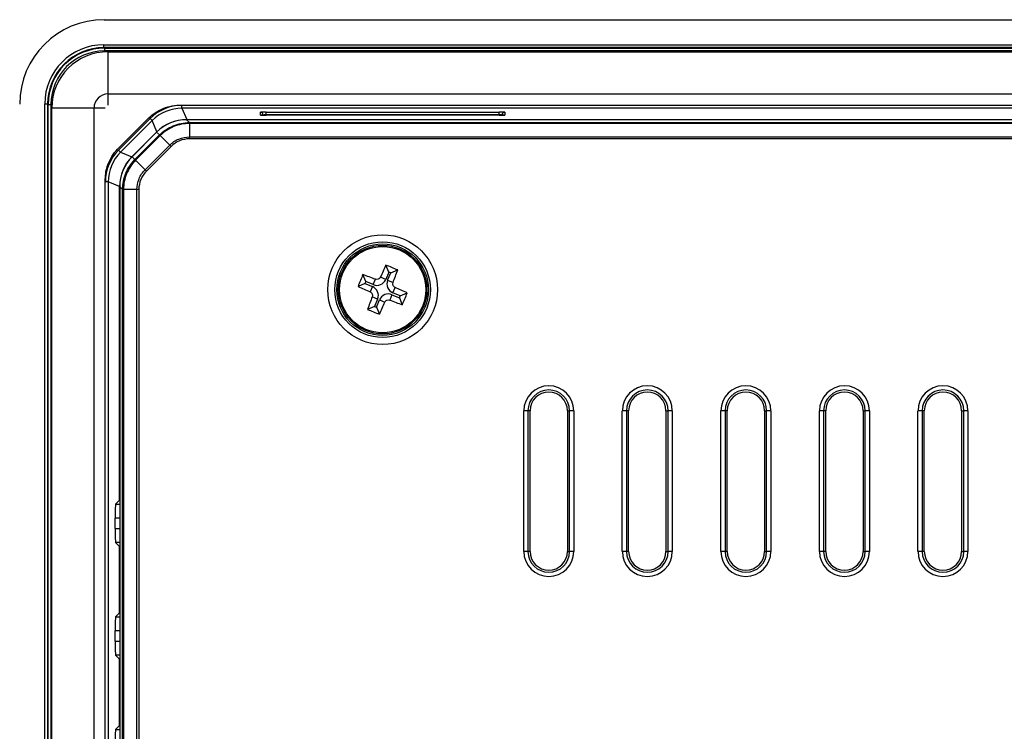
# Model space of a CAD drawing. Header units: millimetres. Extents: x 1316 to 1736, y 283 to 580.
# Tile 12 of 18: x 1606 to 1641, y 439 to 465. Entities that reach past the tile are written whole.
import ezdxf

# ---------------------------------------------------------------- set-up
doc = ezdxf.new("R2010")
doc.units = ezdxf.units.MM

msp = doc.modelspace()

# ---------------------------------------------------------------- linework, layer by layer
at = {"color": 7, "linetype": 'Continuous', "lineweight": 25}
for p, q in [((1608.75, 464.715), (1696.533, 464.715)), ((1608.743, 463.823), (1696.541, 463.823)), ((1608.743, 463.724), (1608.743, 463.823)), ((1696.541, 463.724), (1608.743, 463.724)), ((1608.743, 463.724), (1608.762, 463.704)), ((1608.762, 463.704), (1696.521, 463.704)), ((1608.762, 463.704), (1608.762, 463.604)), ((1696.521, 463.604), (1608.762, 463.604)), ((1608.892, 462.076), (1608.892, 463.576)), ((1608.892, 463.576), (1696.392, 463.576)), ((1608.892, 462.076), (1696.392, 462.076)), ((1608.892, 461.676), (1608.892, 462.076)), ((1606.644, 393.927), (1606.644, 461.725)), ((1606.644, 461.725), (1606.744, 461.725)), ((1606.744, 461.725), (1606.744, 393.927)), ((1606.763, 461.705), (1606.744, 461.725)), ((1606.763, 393.946), (1606.763, 461.705)), ((1606.763, 461.705), (1606.863, 461.705)), ((1606.863, 461.705), (1606.863, 393.946)), ((1611.413, 461.676), (1693.87, 461.676)), ((1611.514, 461.572), (1611.514, 461.672)), ((1608.392, 461.576), (1606.892, 461.576)), ((1606.892, 427.826), (1606.892, 461.576)), ((1608.392, 427.826), (1608.392, 461.576)), ((1608.792, 461.576), (1608.392, 461.576)), ((1609.231, 460.115), (1610.353, 461.237)), ((1611.514, 461.572), (1611.682, 461.168)), ((1693.769, 461.572), (1611.514, 461.572)), ((1614.304, 461.328), (1614.3, 461.425)), ((1614.4, 461.329), (1614.401, 461.322)), ((1614.5, 461.432), (1622.783, 461.432)), ((1614.5, 461.336), (1614.5, 461.432)), ((1622.783, 461.336), (1614.5, 461.336)), ((1614.5, 461.336), (1614.501, 461.321)), ((1622.779, 461.321), (1614.504, 461.321)), ((1622.779, 461.321), (1614.504, 461.321)), ((1614.504, 461.321), (1614.504, 461.321)), ((1622.779, 461.321), (1622.779, 461.321)), ((1622.783, 461.336), (1622.783, 461.432)), ((1622.783, 461.321), (1622.783, 461.336)), ((1622.883, 461.322), (1622.883, 461.329)), ((1622.983, 461.425), (1622.98, 461.328)), ((1609.263, 460.084), (1610.383, 461.204)), ((1610.454, 461.133), (1609.334, 460.013)), ((1610.454, 461.133), (1610.383, 461.204)), ((1610.621, 460.729), (1610.454, 461.133)), ((1611.677, 461.163), (1611.78, 461.06)), ((1693.605, 461.163), (1611.677, 461.163)), ((1611.682, 461.168), (1693.602, 461.168)), ((1611.781, 461.06), (1693.501, 461.06)), ((1611.782, 461.028), (1611.782, 460.551)), ((1693.5, 461.028), (1611.782, 461.028)), ((1610.621, 460.729), (1609.738, 459.846)), ((1609.743, 459.849), (1610.616, 460.723)), ((1609.846, 459.745), (1610.72, 460.62)), ((1610.743, 460.597), (1609.869, 459.722)), ((1610.72, 460.62), (1610.616, 460.723)), ((1610.743, 460.597), (1611.08, 460.26)), ((1611.782, 460.551), (1693.5, 460.551)), ((1610.206, 459.385), (1611.08, 460.26)), ((1611.128, 460.212), (1610.254, 459.338)), ((1693.5, 460.483), (1611.782, 460.483)), ((1609.334, 460.013), (1609.263, 460.084)), ((1609.334, 460.013), (1609.738, 459.846)), ((1609.743, 459.849), (1609.846, 459.745)), ((1609.869, 459.722), (1610.206, 459.385)), ((1608.792, 427.826), (1608.792, 459.055)), ((1608.895, 458.953), (1608.795, 458.953)), ((1608.895, 458.953), (1608.895, 396.698)), ((1609.299, 458.786), (1608.895, 458.953)), ((1609.299, 447.648), (1609.299, 458.786)), ((1609.408, 458.686), (1609.304, 458.789)), ((1609.304, 458.789), (1609.304, 396.861)), ((1609.408, 396.966), (1609.408, 458.685)), ((1609.916, 458.684), (1609.439, 458.684)), ((1609.439, 458.684), (1609.439, 396.966)), ((1609.916, 396.966), (1609.916, 458.684)), ((1609.984, 458.684), (1609.984, 396.966)), ((1618.861, 455.752), (1618.759, 455.999)), ((1618.044, 455.414), (1617.942, 455.661)), ((1618.861, 455.752), (1618.751, 455.486)), ((1618.82, 455.458), (1618.93, 455.723)), ((1618.93, 455.723), (1618.861, 455.752)), ((1618.93, 455.723), (1619.177, 455.825)), ((1618.015, 455.345), (1617.769, 455.243)), ((1618.044, 455.414), (1618.015, 455.345)), ((1618.015, 455.345), (1618.281, 455.235)), ((1618.31, 455.304), (1618.044, 455.414)), ((1618.31, 455.304), (1618.389, 455.495)), ((1618.751, 455.486), (1618.56, 455.566)), ((1618.82, 455.458), (1619.011, 455.379)), ((1618.281, 455.235), (1618.202, 455.044)), ((1618.974, 454.947), (1618.895, 454.757)), ((1618.974, 454.947), (1619.239, 454.837)), ((1619.002, 455.017), (1619.082, 455.207)), ((1619.268, 454.907), (1619.002, 455.017)), ((1619.268, 454.907), (1619.515, 455.009)), ((1618.463, 454.794), (1618.273, 454.873)), ((1618.463, 454.794), (1618.353, 454.528)), ((1618.423, 454.499), (1618.533, 454.765)), ((1618.533, 454.765), (1618.723, 454.686)), ((1619.239, 454.837), (1619.268, 454.907)), ((1619.239, 454.837), (1619.341, 454.591)), ((1618.353, 454.528), (1618.107, 454.426)), ((1618.353, 454.528), (1618.423, 454.499)), ((1618.423, 454.499), (1618.525, 454.253)), ((1623.654, 445.826), (1623.654, 450.826)), ((1623.804, 450.826), (1623.654, 450.826)), ((1623.804, 450.826), (1623.804, 445.826)), ((1623.879, 450.826), (1623.804, 450.826)), ((1623.879, 445.826), (1623.879, 450.826)), ((1625.204, 450.826), (1625.28, 450.826)), ((1625.204, 450.826), (1625.204, 445.826)), ((1625.429, 450.826), (1625.28, 450.826)), ((1625.28, 445.826), (1625.28, 450.826)), ((1625.429, 450.826), (1625.429, 445.826)), ((1627.154, 445.826), (1627.154, 450.826)), ((1627.304, 450.826), (1627.154, 450.826)), ((1627.304, 450.826), (1627.304, 445.826)), ((1627.379, 450.826), (1627.304, 450.826)), ((1627.379, 445.826), (1627.379, 450.826)), ((1628.704, 450.826), (1628.78, 450.826)), ((1628.704, 450.826), (1628.704, 445.826)), ((1628.929, 450.826), (1628.78, 450.826)), ((1628.78, 445.826), (1628.78, 450.826)), ((1628.929, 450.826), (1628.929, 445.826)), ((1630.654, 445.826), (1630.654, 450.826)), ((1630.804, 450.826), (1630.654, 450.826)), ((1630.804, 450.826), (1630.804, 445.826)), ((1630.879, 450.826), (1630.804, 450.826)), ((1630.879, 445.826), (1630.879, 450.826)), ((1632.204, 450.826), (1632.28, 450.826)), ((1632.204, 450.826), (1632.204, 445.826)), ((1632.429, 450.826), (1632.28, 450.826)), ((1632.28, 445.826), (1632.28, 450.826)), ((1632.429, 450.826), (1632.429, 445.826)), ((1634.154, 445.826), (1634.154, 450.826)), ((1634.304, 450.826), (1634.154, 450.826)), ((1634.304, 450.826), (1634.304, 445.826)), ((1634.379, 450.826), (1634.304, 450.826)), ((1634.379, 445.826), (1634.379, 450.826)), ((1635.704, 450.826), (1635.78, 450.826)), ((1635.704, 450.826), (1635.704, 445.826)), ((1635.929, 450.826), (1635.78, 450.826)), ((1635.78, 445.826), (1635.78, 450.826)), ((1635.929, 450.826), (1635.929, 445.826)), ((1637.654, 445.826), (1637.654, 450.826)), ((1637.804, 450.826), (1637.654, 450.826)), ((1637.804, 450.826), (1637.804, 445.826)), ((1637.879, 450.826), (1637.804, 450.826)), ((1637.879, 445.826), (1637.879, 450.826)), ((1639.204, 450.826), (1639.28, 450.826)), ((1639.204, 450.826), (1639.204, 445.826)), ((1639.429, 450.826), (1639.28, 450.826)), ((1639.28, 445.826), (1639.28, 450.826)), ((1639.429, 450.826), (1639.429, 445.826)), ((1609.159, 447.508), (1609.299, 447.648)), ((1609.299, 447.648), (1609.304, 447.648)), ((1609.159, 447.508), (1609.304, 447.508)), ((1609.142, 446.643), (1609.142, 447.008)), ((1609.304, 447.008), (1609.142, 447.008)), ((1609.142, 446.643), (1609.304, 446.643)), ((1609.299, 446.003), (1609.159, 446.144)), ((1609.304, 446.144), (1609.159, 446.144)), ((1609.299, 446.003), (1609.304, 446.003)), ((1609.299, 443.648), (1609.299, 446.003)), ((1623.804, 445.826), (1623.654, 445.826)), ((1623.879, 445.826), (1623.804, 445.826)), ((1625.204, 445.826), (1625.28, 445.826)), ((1625.429, 445.826), (1625.28, 445.826)), ((1627.304, 445.826), (1627.154, 445.826)), ((1627.379, 445.826), (1627.304, 445.826)), ((1628.704, 445.826), (1628.78, 445.826)), ((1628.929, 445.826), (1628.78, 445.826)), ((1630.804, 445.826), (1630.654, 445.826)), ((1630.879, 445.826), (1630.804, 445.826)), ((1632.204, 445.826), (1632.28, 445.826)), ((1632.429, 445.826), (1632.28, 445.826)), ((1634.304, 445.826), (1634.154, 445.826)), ((1634.379, 445.826), (1634.304, 445.826)), ((1635.704, 445.826), (1635.78, 445.826)), ((1635.929, 445.826), (1635.78, 445.826)), ((1637.804, 445.826), (1637.654, 445.826)), ((1637.879, 445.826), (1637.804, 445.826)), ((1639.204, 445.826), (1639.28, 445.826)), ((1639.429, 445.826), (1639.28, 445.826)), ((1609.159, 443.508), (1609.299, 443.648)), ((1609.159, 443.508), (1609.304, 443.508)), ((1609.299, 443.648), (1609.304, 443.648)), ((1609.142, 442.643), (1609.142, 443.008)), ((1609.304, 443.008), (1609.142, 443.008)), ((1609.142, 442.643), (1609.304, 442.643)), ((1609.299, 442.003), (1609.159, 442.144)), ((1609.304, 442.144), (1609.159, 442.144)), ((1609.299, 442.003), (1609.304, 442.003)), ((1609.299, 439.648), (1609.299, 442.003)), ((1609.159, 439.508), (1609.299, 439.648)), ((1609.299, 439.648), (1609.304, 439.648)), ((1609.159, 439.508), (1609.304, 439.508))]:
    msp.add_line(p, q, dxfattribs=at)
at = {"color": 7, "linetype": 'Continuous', "lineweight": 25, "flags": 128}
for points in [[(1614.304, 461.328), (1614.323, 461.326), (1614.325, 461.326)], [(1622.96, 461.326), (1622.961, 461.326), (1622.98, 461.328)]]:
    msp.add_lwpolyline(points, dxfattribs=at)
at = {"color": 7, "linetype": 'Continuous', "lineweight": 25}
for radius in [1.949, 1.699, 1.627, 1.574, 1.533]:
    msp.add_circle((1618.642, 455.126), radius, dxfattribs=at)
for centre, radius, start, end in [((1608.892, 461.576), 2, 90, 180), ((1608.892, 461.576), 0.5, 90, 180), ((1614.3, 461.325), 0.1, 2.0167, 90.0195), ((1622.983, 461.325), 0.1, 89.9805, 177.9833), ((1611.289, 461.031), 0.493, 359.6404, 3.3339), ((1609.436, 459.178), 0.493, 266.6662, 270.3596), ((1633.258, 449.083), 16.064, 154.5024, 156.2023), ((1612.472, 440.246), 16.961, 66.7129, 68.2418), ((1633.521, 448.956), 16.961, 156.7129, 158.2418), ((1612.567, 440.522), 16.064, 68.7523, 70.4523), ((1604.038, 461.2), 16.064, 338.7523, 340.4523), ((1618.439, 455.616), 0.338, 247.4773, 337.4773), ((1619.132, 455.328), 0.338, 157.4773, 247.4773), ((1624.684, 469.742), 16.064, 244.5024, 246.2023), ((1618.152, 454.923), 0.338, 337.4773, 67.4773), ((1618.844, 454.636), 0.338, 67.4773, 157.4773), ((1612.599, 440.509), 16.064, 64.5024, 66.2023), ((1603.762, 461.296), 16.961, 336.7129, 338.2418), ((1633.245, 449.051), 16.064, 158.7523, 160.4523), ((1604.025, 461.168), 16.064, 334.5024, 336.2023), ((1624.716, 469.729), 16.064, 248.7523, 250.4523), ((1624.812, 470.005), 16.961, 246.7129, 248.2418), ((1624.542, 450.826), 0.887, 0, 180), ((1624.542, 450.826), 0.738, 0, 180), ((1624.542, 450.826), 0.663, 0, 180), ((1628.042, 450.826), 0.887, 0, 180), ((1628.042, 450.826), 0.738, 0, 180), ((1628.042, 450.826), 0.663, 0, 180), ((1631.542, 450.826), 0.887, 0, 180), ((1631.542, 450.826), 0.738, 0, 180), ((1631.542, 450.826), 0.663, 0, 180), ((1635.042, 450.826), 0.887, 0, 180), ((1635.042, 450.826), 0.738, 0, 180), ((1635.042, 450.826), 0.663, 0, 180), ((1638.542, 450.826), 0.887, 0, 180), ((1638.542, 450.826), 0.738, 0, 180), ((1638.542, 450.826), 0.663, 0, 180), ((1624.542, 445.826), 0.887, 180, 0), ((1624.542, 445.826), 0.738, 180, 0), ((1624.542, 445.826), 0.663, 180, 0), ((1628.042, 445.826), 0.887, 180, 0), ((1628.042, 445.826), 0.738, 180, 0), ((1628.042, 445.826), 0.663, 180, 0), ((1631.542, 445.826), 0.887, 180, 0), ((1631.542, 445.826), 0.738, 180, 0), ((1631.542, 445.826), 0.663, 180, 0), ((1635.042, 445.826), 0.887, 180, 0), ((1635.042, 445.826), 0.738, 180, 0), ((1635.042, 445.826), 0.663, 180, 0), ((1638.542, 445.826), 0.887, 180, 0), ((1638.542, 445.826), 0.738, 180, 0), ((1638.542, 445.826), 0.663, 180, 0)]:
    msp.add_arc(centre, radius, start, end, dxfattribs=at)
for centre, major_axis, ratio, start_param, end_param in [((1608.754, 461.714), (-2.124, 2.124), 0.998783, 5.498396, 7.067974), ((1608.745, 461.722), (-1.487, 1.487), 0.998783, 5.498396, 7.067974), ((1608.745, 461.722), (1.416, -1.416), 0.998661, 2.356803, 3.926382), ((1608.764, 461.703), (1.416, -1.416), 0.998904, 2.356803, 3.926382), ((1608.764, 461.703), (-1.345, 1.345), 0.998783, 5.498396, 7.067974), ((1611.515, 460.071), (0.613, -1.479), 0.999286, 2.749146, 3.534039), ((1611.515, 460.071), (-0.574, 1.387), 0.999191, 5.890739, 6.675632), ((1614.5, 461.425), (0.2, 0), 0.034963, 1.573238, 3.142817), ((1614.504, 461.328), (0.2, 0), 0.034878, 3.142811, 3.967191), ((1614.504, 461.328), (0.2, 0), 0.034878, 3.967191, 4.712389), ((1614.5, 461.325), (0.1, -0.004), 0.104374, 1.579394, 3.148972), ((1622.779, 461.328), (0.2, 0), 0.034878, 4.712389, 5.556294), ((1622.783, 461.425), (0.2, 0), 0.034963, 6.281961, 7.85154), ((1622.783, 461.325), (0.1, 0.004), 0.104374, 6.275806, 7.845384), ((1622.779, 461.328), (0.2, 0), 0.034878, 5.556294, 6.281967), ((1611.679, 459.662), (-1.062, 1.062), 0.998783, 5.498396, 6.283794), ((1611.682, 459.667), (0.574, -1.387), 0.999286, 2.749146, 3.534039), ((1610.396, 458.953), (-1.479, 0.613), 0.999286, 5.890739, 6.675632), ((1610.396, 458.953), (1.387, -0.574), 0.999191, 2.749146, 3.534039), ((1610.8, 458.785), (-1.387, 0.574), 0.999286, 5.890739, 6.675632), ((1610.805, 458.787), (1.062, -1.062), 0.998783, 3.142202, 3.926382), ((1609.16, 447.008), (0, 0.5), 0.034921, 0.034907, 1.570796), ((1609.16, 446.643), (0, 0.5), 0.034921, 1.570796, 3.106686), ((1609.16, 443.008), (0, 0.5), 0.034921, 0.034907, 1.570796), ((1609.16, 442.643), (0, 0.5), 0.034921, 1.570796, 3.106686), ((1609.16, 439.008), (0, 0.5), 0.034921, 0.034907, 1.570796)]:
    msp.add_ellipse(centre, major_axis=major_axis, ratio=ratio, start_param=start_param, end_param=end_param, dxfattribs=at)
for points, knots in [([(1610.353, 461.237), (1610.413, 461.297), (1610.542, 461.403), (1610.792, 461.547), (1611.093, 461.65), (1611.304, 461.676), (1611.413, 461.676)], [0, 0, 0, 0, 0.222901, 0.441037, 0.71754, 1, 1, 1, 1]), ([(1614.373, 461.323), (1614.361, 461.323), (1614.341, 461.324), (1614.326, 461.325), (1614.325, 461.325), (1614.324, 461.325)], [0, 0, 0, 0, 0.446244, 0.8113347, 1, 1, 1, 1]), ([(1622.96, 461.325), (1622.96, 461.325), (1622.961, 461.326), (1622.957, 461.325), (1622.948, 461.324), (1622.933, 461.324), (1622.924, 461.323)], [0, 0, 0, 0, 0.000817, 0.210019, 0.563632, 1, 1, 1, 1]), ([(1610.72, 460.62), (1610.79, 460.69), (1610.866, 460.752), (1611.029, 460.861), (1611.115, 460.907), (1611.298, 460.983), (1611.391, 461.011), (1611.583, 461.05), (1611.682, 461.06), (1611.78, 461.06)], [0, 0, 0, 0, 0.25, 0.25, 0.5, 0.5, 0.75, 0.75, 1, 1, 1, 1]), ([(1611.781, 461.028), (1611.685, 461.028), (1611.588, 461.018), (1611.4, 460.981), (1611.308, 460.953), (1611.13, 460.879), (1611.046, 460.833), (1610.886, 460.727), (1610.811, 460.665), (1610.743, 460.597)], [0, 0, 0, 0, 0.25, 0.25, 0.5, 0.5, 0.75, 0.75, 1, 1, 1, 1]), ([(1611.782, 461.028), (1611.782, 461.028), (1611.782, 461.028), (1611.782, 461.028), (1611.782, 461.028), (1611.781, 461.028), (1611.781, 461.028)], [-0.00000006, -0.00000006, -0.00000006, -0.00000006, 0, 0, 0, 0.000001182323, 0.000001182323, 0.000001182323, 0.000001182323]), ([(1611.08, 460.26), (1611.172, 460.352), (1611.283, 460.426), (1611.521, 460.525), (1611.652, 460.551), (1611.782, 460.551)], [0, 0, 0, 0, 0.5, 0.5, 1, 1, 1, 1]), ([(1608.792, 459.055), (1608.792, 459.14), (1608.808, 459.306), (1608.883, 459.585), (1609.023, 459.871), (1609.154, 460.038), (1609.231, 460.115)], [0, 0, 0, 0, 0.222901, 0.441037, 0.71754, 1, 1, 1, 1]), ([(1609.408, 458.686), (1609.408, 458.784), (1609.418, 458.883), (1609.456, 459.075), (1609.484, 459.168), (1609.56, 459.35), (1609.606, 459.436), (1609.714, 459.599), (1609.777, 459.675), (1609.846, 459.745)], [0, 0, 0, 0, 0.25, 0.25, 0.5, 0.5, 0.75, 0.75, 1, 1, 1, 1]), ([(1609.869, 459.722), (1609.801, 459.654), (1609.74, 459.579), (1609.633, 459.42), (1609.588, 459.335), (1609.514, 459.157), (1609.487, 459.066), (1609.449, 458.878), (1609.44, 458.782), (1609.439, 458.685)], [0, 0, 0, 0, 0.25, 0.25, 0.5, 0.5, 0.75, 0.75, 1, 1, 1, 1]), ([(1609.916, 458.684), (1609.916, 458.814), (1609.942, 458.945), (1610.041, 459.183), (1610.115, 459.294), (1610.206, 459.385)], [0, 0, 0, 0, 0.5, 0.5, 1, 1, 1, 1]), ([(1610.254, 459.338), (1610.168, 459.252), (1610.1, 459.149), (1610.009, 458.927), (1609.984, 458.806), (1609.984, 458.684)], [0, 0, 0, 0, 0.5, 0.5, 1, 1, 1, 1]), ([(1609.439, 458.685), (1609.439, 458.685), (1609.439, 458.685), (1609.439, 458.684), (1609.439, 458.684), (1609.439, 458.684), (1609.439, 458.684)], [0, 0, 0, 0, 0.000001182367, 0.000001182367, 0.000001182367, 0.000001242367, 0.000001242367, 0.000001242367, 0.000001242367]), ([(1618.56, 455.566), (1618.546, 455.534), (1618.52, 455.509), (1618.457, 455.483), (1618.421, 455.482), (1618.389, 455.495)], [0, 0, 0, 0, 0.5, 0.5, 1, 1, 1, 1]), ([(1619.082, 455.207), (1619.05, 455.221), (1619.025, 455.247), (1618.999, 455.31), (1618.998, 455.347), (1619.011, 455.379)], [0, 0, 0, 0, 0.5, 0.5, 1, 1, 1, 1]), ([(1618.202, 455.044), (1618.233, 455.03), (1618.259, 455.004), (1618.285, 454.941), (1618.285, 454.905), (1618.273, 454.873)], [0, 0, 0, 0, 0.5, 0.5, 1, 1, 1, 1]), ([(1618.723, 454.686), (1618.737, 454.717), (1618.763, 454.743), (1618.826, 454.769), (1618.863, 454.769), (1618.895, 454.757)], [0, 0, 0, 0, 0.5, 0.5, 1, 1, 1, 1])]:
    msp.add_open_spline(points, degree=3, knots=knots, dxfattribs=at)
for points in [[(1611.78, 461.06), (1611.781, 461.06), (1611.781, 461.06), (1611.781, 461.06)], [(1611.781, 461.06), (1611.782, 461.059), (1611.782, 461.047), (1611.782, 461.028)], [(1610.72, 460.62), (1610.721, 460.619), (1610.729, 460.611), (1610.743, 460.597)], [(1611.782, 460.483), (1611.782, 460.508), (1611.782, 460.533), (1611.782, 460.551)], [(1611.128, 460.212), (1611.11, 460.23), (1611.093, 460.247), (1611.08, 460.26)], [(1611.782, 460.483), (1611.538, 460.483), (1611.3, 460.385), (1611.128, 460.212)], [(1609.846, 459.745), (1609.847, 459.744), (1609.856, 459.736), (1609.869, 459.722)], [(1610.254, 459.338), (1610.237, 459.355), (1610.219, 459.373), (1610.206, 459.385)], [(1609.408, 458.685), (1609.408, 458.685), (1609.408, 458.686), (1609.408, 458.686)], [(1609.408, 458.685), (1609.409, 458.685), (1609.42, 458.685), (1609.439, 458.684)], [(1609.984, 458.684), (1609.959, 458.684), (1609.935, 458.684), (1609.916, 458.684)]]:
    msp.add_open_spline(points, degree=3, dxfattribs=at)

doc.saveas('drawing.dxf')
